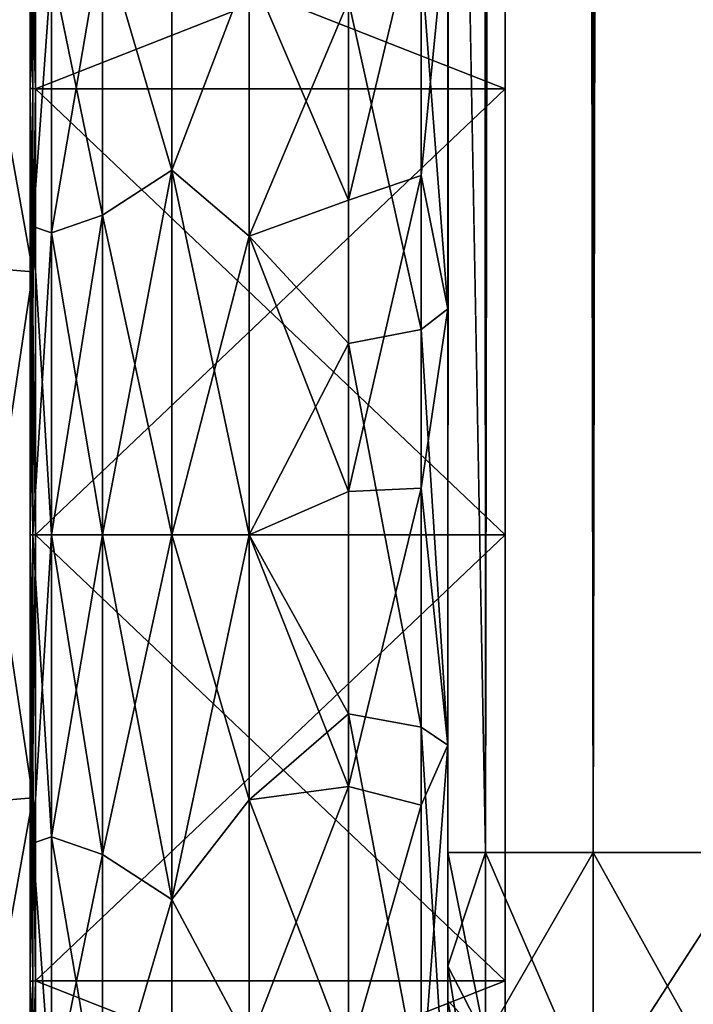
# Model space of a CAD drawing. Extents: x -23 to 470, y -1800 to 0.
# Tile 12 of 198: x 0 to 17, y -1784 to -1759. Entities that reach past the tile are written whole.
import ezdxf

# ---------------------------------------------------------------- set-up
doc = ezdxf.new("R2010")
doc.units = 0
doc.header["$LTSCALE"] = 66.825
for name, color, linetype in [('1141', 7, 'CONTINUOUS'), ('1142', 7, 'CONTINUOUS'), ('1143', 7, 'CONTINUOUS'), ('1144', 7, 'CONTINUOUS'), ('1147', 7, 'CONTINUOUS'), ('1148', 7, 'CONTINUOUS'), ('1151', 7, 'CONTINUOUS'), ('1152', 7, 'CONTINUOUS'), ('1323', 7, 'CONTINUOUS'), ('1324', 7, 'CONTINUOUS'), ('586', 7, 'CONTINUOUS'), ('590', 7, 'CONTINUOUS'), ('591', 7, 'CONTINUOUS'), ('592', 7, 'CONTINUOUS'), ('593', 7, 'CONTINUOUS'), ('594', 7, 'CONTINUOUS'), ('620', 7, 'CONTINUOUS'), ('622', 7, 'CONTINUOUS'), ('625', 7, 'CONTINUOUS'), ('627', 7, 'CONTINUOUS'), ('636', 7, 'CONTINUOUS'), ('637', 7, 'CONTINUOUS')]:
    doc.layers.add(name, color=color, linetype=linetype)

msp = doc.modelspace()

# ---------------------------------------------------------------- linework, layer by layer
at = {"layer": '1141', "linetype": 'CONTINUOUS'}
for points in [[(0, -1756.098), (0, -1760.756, -11.244), (0, -1750.556), (0, -1756.098)], [(0, -1750.556), (0, -1760.756, -11.244), (0, -1754.652, -12.605), (0, -1750.556)], [(0, -1760.756, -11.244), (0, -1772, -15.902), (0, -1754.652, -12.605), (0, -1760.756, -11.244)], [(0, -1754.652, -12.605), (0, -1772, -15.902), (0, -1778.627, -20.394), (0, -1754.652, -12.605)], [(0, -1760.756, 11.244), (0, -1756.098), (0, -1754.652, 12.605), (0, -1760.756, 11.244)], [(0, -1772, 15.902), (0, -1760.756, 11.244), (0, -1754.652, 12.605), (0, -1772, 15.902)], [(0, -1765.373, 20.394), (0, -1772, 15.902), (0, -1754.652, 12.605), (0, -1765.373, 20.394)], [(0, -1765.373, -20.394), (0, -1754.652, -12.605), (0, -1778.627, -20.394), (0, -1765.373, -20.394)], [(0, -1789.348, 12.605), (0, -1772, 15.902), (0, -1765.373, 20.394), (0, -1789.348, 12.605)], [(0, -1778.627, 20.394), (0, -1789.348, 12.605), (0, -1765.373, 20.394), (0, -1778.627, 20.394)], [(0, -1772, -15.902), (0, -1783.244, -11.244), (0, -1789.348, -12.605), (0, -1772, -15.902)], [(0, -1778.627, -20.394), (0, -1772, -15.902), (0, -1789.348, -12.605), (0, -1778.627, -20.394)], [(0, -1783.244, 11.244), (0, -1772, 15.902), (0, -1789.348, 12.605), (0, -1783.244, 11.244)], [(0, -1783.244, -11.244), (0, -1787.902), (0, -1789.348, -12.605), (0, -1783.244, -11.244)], [(0, -1787.902), (0, -1783.244, 11.244), (0, -1793.444), (0, -1787.902)], [(0, -1793.444), (0, -1783.244, 11.244), (0, -1789.348, 12.605), (0, -1793.444)]]:
    msp.add_3dface(points, dxfattribs=at)
at = {"layer": '1142', "linetype": 'CONTINUOUS'}
for points in [[(11.9, -1756.115), (11.9, -1760.768, 11.232), (11.9, -1787.885), (11.9, -1756.115)], [(11.9, -1756.115), (11.9, -1787.885), (11.9, -1783.232, -11.232), (11.9, -1756.115)], [(11.9, -1756.115), (11.9, -1783.232, -11.232), (11.9, -1760.768, -11.232), (11.9, -1756.115)], [(11.9, -1760.768, 11.232), (11.9, -1772, 15.885), (11.9, -1783.232, 11.232), (11.9, -1760.768, 11.232)], [(11.9, -1760.768, 11.232), (11.9, -1783.232, 11.232), (11.9, -1787.885), (11.9, -1760.768, 11.232)], [(11.9, -1783.232, -11.232), (11.9, -1772, -15.885), (11.9, -1760.768, -11.232), (11.9, -1783.232, -11.232)]]:
    msp.add_3dface(points, dxfattribs=at)
at = {"layer": '1143', "linetype": 'CONTINUOUS'}
for points in [[(11.9, -1760.768, 11.232), (11.9, -1756.115), (0.066, -1760.768, 11.232), (11.9, -1760.768, 11.232)], [(0.066, -1760.768, 11.232), (11.9, -1756.115), (0.066, -1756.115), (0.066, -1760.768, 11.232)], [(11.9, -1772, 15.885), (11.9, -1760.768, 11.232), (0.066, -1772, 15.885), (11.9, -1772, 15.885)], [(0.066, -1772, 15.885), (11.9, -1760.768, 11.232), (0.066, -1760.768, 11.232), (0.066, -1772, 15.885)], [(11.9, -1783.232, 11.232), (11.9, -1772, 15.885), (0.066, -1783.232, 11.232), (11.9, -1783.232, 11.232)], [(0.066, -1783.232, 11.232), (11.9, -1772, 15.885), (0.066, -1772, 15.885), (0.066, -1783.232, 11.232)], [(11.9, -1787.885), (11.9, -1783.232, 11.232), (0.066, -1787.885), (11.9, -1787.885)], [(0.066, -1787.885), (11.9, -1783.232, 11.232), (0.066, -1783.232, 11.232), (0.066, -1787.885)]]:
    msp.add_3dface(points, dxfattribs=at)
at = {"layer": '1144', "linetype": 'CONTINUOUS'}
for points in [[(0.066, -1756.115), (11.9, -1756.115), (11.9, -1760.768, -11.232), (0.066, -1756.115)], [(0.066, -1756.115), (11.9, -1760.768, -11.232), (0.066, -1760.768, -11.232), (0.066, -1756.115)], [(11.9, -1760.768, -11.232), (11.9, -1772, -15.885), (0.066, -1760.768, -11.232), (11.9, -1760.768, -11.232)], [(0.066, -1760.768, -11.232), (11.9, -1772, -15.885), (0.066, -1772, -15.885), (0.066, -1760.768, -11.232)], [(11.9, -1772, -15.885), (11.9, -1783.232, -11.232), (0.066, -1772, -15.885), (11.9, -1772, -15.885)], [(0.066, -1772, -15.885), (11.9, -1783.232, -11.232), (0.066, -1783.232, -11.232), (0.066, -1772, -15.885)], [(11.9, -1787.885), (0.066, -1787.885), (0.066, -1783.232, -11.232), (11.9, -1787.885)], [(11.9, -1783.232, -11.232), (11.9, -1787.885), (0.066, -1783.232, -11.232), (11.9, -1783.232, -11.232)]]:
    msp.add_3dface(points, dxfattribs=at)
at = {"layer": '1147', "linetype": 'CONTINUOUS'}
for points in [[(-2.009, -1765.211, 20.894), (0, -1754.652, 12.605), (-2.009, -1754.226, 12.913), (-2.009, -1765.211, 20.894)], [(0, -1765.373, 20.394), (0, -1754.652, 12.605), (-2.009, -1765.211, 20.894), (0, -1765.373, 20.394)], [(-2.009, -1778.789, 20.894), (0, -1765.373, 20.394), (-2.009, -1765.211, 20.894), (-2.009, -1778.789, 20.894)], [(0, -1778.627, 20.394), (0, -1765.373, 20.394), (-2.009, -1778.789, 20.894), (0, -1778.627, 20.394)], [(0, -1789.348, 12.605), (0, -1778.627, 20.394), (-2.009, -1789.774, 12.913), (0, -1789.348, 12.605)], [(-2.009, -1789.774, 12.913), (0, -1778.627, 20.394), (-2.009, -1778.789, 20.894), (-2.009, -1789.774, 12.913)]]:
    msp.add_3dface(points, dxfattribs=at)
at = {"layer": '1148', "linetype": 'CONTINUOUS'}
for points in [[(0, -1754.652, -12.605), (0, -1765.373, -20.394), (-2.009, -1754.226, -12.913), (0, -1754.652, -12.605)], [(-2.009, -1754.226, -12.913), (0, -1765.373, -20.394), (-2.009, -1765.211, -20.894), (-2.009, -1754.226, -12.913)], [(0, -1765.373, -20.394), (0, -1778.627, -20.394), (-2.009, -1765.211, -20.894), (0, -1765.373, -20.394)], [(-2.009, -1765.211, -20.894), (0, -1778.627, -20.394), (-2.009, -1778.789, -20.894), (-2.009, -1765.211, -20.894)], [(0, -1778.627, -20.394), (0, -1789.348, -12.605), (-2.009, -1778.789, -20.894), (0, -1778.627, -20.394)], [(-2.009, -1778.789, -20.894), (0, -1789.348, -12.605), (-2.009, -1789.774, -12.913), (-2.009, -1778.789, -20.894)]]:
    msp.add_3dface(points, dxfattribs=at)
at = {"layer": '1151', "linetype": 'CONTINUOUS'}
for points in [[(0.066, -1760.768, -11.232), (-0.064, -1756.098), (0.001, -1756.111), (0.066, -1760.768, -11.232)], [(-0.064, -1756.098), (0.066, -1760.768, -11.232), (-0.064, -1760.756, -11.244), (-0.064, -1756.098)], [(0.066, -1756.115), (0.066, -1760.768, -11.232), (0.001, -1756.111), (0.066, -1756.115)], [(0.066, -1760.768, -11.232), (0.066, -1772, -15.885), (-0.064, -1760.756, -11.244), (0.066, -1760.768, -11.232)], [(-0.064, -1760.756, -11.244), (0.066, -1772, -15.885), (-0.064, -1772, -15.902), (-0.064, -1760.756, -11.244)], [(0.066, -1772, -15.885), (0.066, -1783.232, -11.232), (-0.064, -1772, -15.902), (0.066, -1772, -15.885)], [(-0.064, -1772, -15.902), (0.066, -1783.232, -11.232), (-0.064, -1783.244, -11.244), (-0.064, -1772, -15.902)], [(0.066, -1783.232, -11.232), (0.066, -1787.885), (-0.064, -1783.244, -11.244), (0.066, -1783.232, -11.232)], [(0.066, -1787.885), (0.001, -1787.889), (-0.064, -1783.244, -11.244), (0.066, -1787.885)], [(0.001, -1787.889), (-0.064, -1787.902), (-0.064, -1783.244, -11.244), (0.001, -1787.889)]]:
    msp.add_3dface(points, dxfattribs=at)
at = {"layer": '1152', "linetype": 'CONTINUOUS'}
for points in [[(0.001, -1756.111), (-0.064, -1756.098), (-0.064, -1760.756, 11.244), (0.001, -1756.111)], [(0.066, -1756.115), (0.001, -1756.111), (-0.064, -1760.756, 11.244), (0.066, -1756.115)], [(0.066, -1760.768, 11.232), (0.066, -1756.115), (-0.064, -1760.756, 11.244), (0.066, -1760.768, 11.232)], [(-0.064, -1772, 15.902), (0.066, -1760.768, 11.232), (-0.064, -1760.756, 11.244), (-0.064, -1772, 15.902)], [(0.066, -1772, 15.885), (0.066, -1760.768, 11.232), (-0.064, -1772, 15.902), (0.066, -1772, 15.885)], [(0.066, -1783.232, 11.232), (0.066, -1772, 15.885), (-0.064, -1783.244, 11.244), (0.066, -1783.232, 11.232)], [(-0.064, -1783.244, 11.244), (0.066, -1772, 15.885), (-0.064, -1772, 15.902), (-0.064, -1783.244, 11.244)], [(0.001, -1787.889), (0.066, -1783.232, 11.232), (-0.064, -1787.902), (0.001, -1787.889)], [(-0.064, -1787.902), (0.066, -1783.232, 11.232), (-0.064, -1783.244, 11.244), (-0.064, -1787.902)], [(0.066, -1787.885), (0.066, -1783.232, 11.232), (0.001, -1787.889), (0.066, -1787.885)]]:
    msp.add_3dface(points, dxfattribs=at)
at = {"layer": '1323', "linetype": 'CONTINUOUS'}
for points in [[(0, -1756.098), (0, -1760.756, 11.244), (-0.064, -1756.098), (0, -1756.098)], [(-0.064, -1756.098), (0, -1760.756, 11.244), (-0.064, -1760.756, 11.244), (-0.064, -1756.098)], [(0, -1760.756, 11.244), (0, -1772, 15.902), (-0.064, -1760.756, 11.244), (0, -1760.756, 11.244)], [(0, -1772, 15.902), (-0.064, -1772, 15.902), (-0.064, -1760.756, 11.244), (0, -1772, 15.902)], [(0, -1772, 15.902), (0, -1783.244, 11.244), (-0.064, -1772, 15.902), (0, -1772, 15.902)], [(0, -1783.244, 11.244), (-0.064, -1783.244, 11.244), (-0.064, -1772, 15.902), (0, -1783.244, 11.244)], [(0, -1783.244, 11.244), (0, -1787.902), (-0.064, -1783.244, 11.244), (0, -1783.244, 11.244)], [(0, -1787.902), (-0.064, -1787.902), (-0.064, -1783.244, 11.244), (0, -1787.902)]]:
    msp.add_3dface(points, dxfattribs=at)
at = {"layer": '1324', "linetype": 'CONTINUOUS'}
for points in [[(0, -1760.756, -11.244), (0, -1756.098), (-0.064, -1760.756, -11.244), (0, -1760.756, -11.244)], [(0, -1756.098), (-0.064, -1756.098), (-0.064, -1760.756, -11.244), (0, -1756.098)], [(0, -1772, -15.902), (0, -1760.756, -11.244), (-0.064, -1772, -15.902), (0, -1772, -15.902)], [(0, -1760.756, -11.244), (-0.064, -1760.756, -11.244), (-0.064, -1772, -15.902), (0, -1760.756, -11.244)], [(0, -1783.244, -11.244), (0, -1772, -15.902), (-0.064, -1783.244, -11.244), (0, -1783.244, -11.244)], [(0, -1772, -15.902), (-0.064, -1772, -15.902), (-0.064, -1783.244, -11.244), (0, -1772, -15.902)], [(0, -1787.902), (0, -1783.244, -11.244), (-0.064, -1787.902), (0, -1787.902)], [(-0.064, -1787.902), (0, -1783.244, -11.244), (-0.064, -1783.244, -11.244), (-0.064, -1787.902)]]:
    msp.add_3dface(points, dxfattribs=at)
at = {"layer": '586', "linetype": 'CONTINUOUS'}
for points in [[(10.45, -1780, -41), (10.45, -1782.865, -40.431), (10.45, -1728.15, -41), (10.45, -1780, -41)], [(10.45, -1728.15, -41), (10.45, -1782.865, -40.431), (10.45, -1732.582, -40.517), (10.45, -1728.15, -41)], [(10.45, -1728.15, 41), (10.45, -1732.58, 40.518), (10.45, -1780, 41), (10.45, -1728.15, 41)], [(10.45, -1732.58, 40.518), (10.45, -1736.811, 39.074), (10.45, -1782.865, 40.431), (10.45, -1732.58, 40.518)], [(10.45, -1780, 41), (10.45, -1732.58, 40.518), (10.45, -1782.865, 40.431), (10.45, -1780, 41)], [(10.45, -1782.865, -40.431), (10.45, -1783.734, -40), (10.45, -1732.582, -40.517), (10.45, -1782.865, -40.431)], [(10.45, -1732.582, -40.517), (10.45, -1783.734, -40), (10.45, -1736.813, -39.073), (10.45, -1732.582, -40.517)], [(10.45, -1736.811, 39.074), (10.45, -1740.659, 36.739), (10.45, -1785.305, 38.801), (10.45, -1736.811, 39.074)], [(10.45, -1782.865, 40.431), (10.45, -1736.811, 39.074), (10.45, -1783.734, 40), (10.45, -1782.865, 40.431)], [(10.45, -1783.734, 40), (10.45, -1736.811, 39.074), (10.45, -1785.305, 38.801), (10.45, -1783.734, 40)], [(10.45, -1785.305, -38.801), (10.45, -1786.5, -37.234), (10.45, -1736.813, -39.073), (10.45, -1785.305, -38.801)], [(10.45, -1736.813, -39.073), (10.45, -1786.5, -37.234), (10.45, -1740.661, -36.738), (10.45, -1736.813, -39.073)], [(10.45, -1783.734, -40), (10.45, -1785.305, -38.801), (10.45, -1736.813, -39.073), (10.45, -1783.734, -40)], [(10.45, -1740.659, 36.739), (10.45, -1743.907, 33.614), (10.45, -1786.933, 36.36), (10.45, -1740.659, 36.739)], [(10.45, -1785.305, 38.801), (10.45, -1740.659, 36.739), (10.45, -1786.5, 37.234), (10.45, -1785.305, 38.801)], [(10.45, -1786.5, 37.234), (10.45, -1740.659, 36.739), (10.45, -1786.933, 36.36), (10.45, -1786.5, 37.234)], [(10.45, -1786.5, -37.234), (10.45, -1786.933, -36.36), (10.45, -1740.661, -36.738), (10.45, -1786.5, -37.234)], [(10.45, -1740.661, -36.738), (10.45, -1786.933, -36.36), (10.45, -1743.908, -33.612), (10.45, -1740.661, -36.738)], [(10.45, -1743.907, 33.614), (10.45, -1746.392, 29.849), (10.45, -1787.5, 33.5), (10.45, -1743.907, 33.614)], [(10.45, -1786.933, 36.36), (10.45, -1743.907, 33.614), (10.45, -1787.5, 33.5), (10.45, -1786.933, 36.36)], [(10.45, -1786.933, -36.36), (10.45, -1787.5, -33.5), (10.45, -1743.908, -33.612), (10.45, -1786.933, -36.36)], [(10.45, -1743.908, -33.612), (10.45, -1787.5, -33.5), (10.45, -1746.393, -29.847), (10.45, -1743.908, -33.612)], [(10.45, -1746.392, 29.849), (10.45, -1747.989, 25.648), (10.45, -1766.309, 28.436), (10.45, -1746.392, 29.849)], [(10.45, -1787.5, 33.5), (10.45, -1746.392, 29.849), (10.45, -1777.301, 28.507), (10.45, -1787.5, 33.5)], [(10.45, -1777.301, 28.507), (10.45, -1746.392, 29.849), (10.45, -1766.309, 28.436), (10.45, -1777.301, 28.507)], [(10.45, -1746.393, -29.847), (10.45, -1787.5, -33.5), (10.45, -1777.3, -28.508), (10.45, -1746.393, -29.847)], [(10.45, -1747.99, -25.647), (10.45, -1746.393, -29.847), (10.45, -1766.308, -28.436), (10.45, -1747.99, -25.647)], [(10.45, -1766.308, -28.436), (10.45, -1746.393, -29.847), (10.45, -1777.3, -28.508), (10.45, -1766.308, -28.436)], [(10.45, -1766.309, 28.436), (10.45, -1747.989, 25.648), (10.45, -1756.146, 24.276), (10.45, -1766.309, 28.436)], [(10.45, -1756.145, -24.276), (10.45, -1747.99, -25.647), (10.45, -1766.308, -28.436), (10.45, -1756.145, -24.276)], [(10.45, -1787.5, -33.5), (10.45, -1787.5, -24.51), (10.45, -1777.3, -28.508), (10.45, -1787.5, -33.5)], [(10.45, -1787.5, 24.51), (10.45, -1787.5, 33.5), (10.45, -1777.301, 28.507), (10.45, -1787.5, 24.51)]]:
    msp.add_3dface(points, dxfattribs=at)
at = {"layer": '590', "linetype": 'CONTINUOUS'}
for points in [[(0, -1751.5, 0), (0, -1753.067, -7.855), (0, -1790.933, -7.854), (0, -1751.5, 0)], [(0, -1753.067, 7.854), (0, -1751.5, 0), (0, -1792.5, 0), (0, -1753.067, 7.854)], [(0, -1792.5, 0), (0, -1751.5, 0), (0, -1790.933, -7.854), (0, -1792.5, 0)], [(0, -1753.067, -7.855), (0, -1757.536, -14.522), (0, -1790.933, -7.854), (0, -1753.067, -7.855)], [(0, -1757.536, 14.522), (0, -1753.067, 7.854), (0, -1786.464, 14.522), (0, -1757.536, 14.522)], [(0, -1786.464, 14.522), (0, -1753.067, 7.854), (0, -1790.933, 7.855), (0, -1786.464, 14.522)], [(0, -1790.933, 7.855), (0, -1753.067, 7.854), (0, -1792.5, 0), (0, -1790.933, 7.855)], [(0, -1757.536, -14.522), (0, -1764.234, -18.966), (0, -1786.464, -14.522), (0, -1757.536, -14.522)], [(0, -1790.933, -7.854), (0, -1757.536, -14.522), (0, -1786.464, -14.522), (0, -1790.933, -7.854)], [(0, -1764.235, 18.966), (0, -1757.536, 14.522), (0, -1779.766, 18.966), (0, -1764.235, 18.966)], [(0, -1779.766, 18.966), (0, -1757.536, 14.522), (0, -1786.464, 14.522), (0, -1779.766, 18.966)], [(0, -1764.234, -18.966), (0, -1772, -20.5), (0, -1779.765, -18.966), (0, -1764.234, -18.966)], [(0, -1786.464, -14.522), (0, -1764.234, -18.966), (0, -1779.765, -18.966), (0, -1786.464, -14.522)], [(0, -1772, 20.5), (0, -1764.235, 18.966), (0, -1779.766, 18.966), (0, -1772, 20.5)]]:
    msp.add_3dface(points, dxfattribs=at)
at = {"layer": '591', "linetype": 'CONTINUOUS'}
for points in [[(3.5, -1781.184, -22.173), (3.5, -1772, -24), (5.45, -1778.677, -23.052), (3.5, -1781.184, -22.173)], [(5.45, -1778.677, -23.052), (3.5, -1772, -24), (5.45, -1772, -24), (5.45, -1778.677, -23.052)], [(3.5, -1772, 24), (3.5, -1781.184, 22.173), (5.45, -1772, 24), (3.5, -1772, 24)], [(5.45, -1772, 24), (3.5, -1781.184, 22.173), (5.45, -1778.677, 23.052), (5.45, -1772, 24)], [(5.45, -1784.828, -20.284), (3.5, -1781.184, -22.173), (5.45, -1778.677, -23.052), (5.45, -1784.828, -20.284)], [(5.45, -1778.677, 23.052), (3.5, -1781.184, 22.173), (5.45, -1784.828, 20.284), (5.45, -1778.677, 23.052)], [(3.5, -1788.971, -16.971), (3.5, -1781.184, -22.173), (5.45, -1784.828, -20.284), (3.5, -1788.971, -16.971)], [(3.5, -1781.184, 22.173), (3.5, -1788.971, 16.971), (5.45, -1784.828, 20.284), (3.5, -1781.184, 22.173)]]:
    msp.add_3dface(points, dxfattribs=at)
at = {"layer": '592', "linetype": 'CONTINUOUS'}
for points in [[(3.5, -1755.029, 16.971), (3.5, -1762.816, 22.173), (5.45, -1757.708, 19.28), (3.5, -1755.029, 16.971)], [(3.5, -1762.816, -22.173), (3.5, -1755.029, -16.971), (5.45, -1757.708, -19.28), (3.5, -1762.816, -22.173)], [(5.45, -1757.708, 19.28), (3.5, -1762.816, 22.173), (5.45, -1764.474, 22.79), (5.45, -1757.708, 19.28)], [(5.45, -1764.474, -22.79), (3.5, -1762.816, -22.173), (5.45, -1757.708, -19.28), (5.45, -1764.474, -22.79)], [(5.45, -1772, -24), (3.5, -1772, -24), (3.5, -1762.816, -22.173), (5.45, -1772, -24)], [(3.5, -1762.816, 22.173), (3.5, -1772, 24), (5.45, -1764.474, 22.79), (3.5, -1762.816, 22.173)], [(5.45, -1772, -24), (3.5, -1762.816, -22.173), (5.45, -1764.474, -22.79), (5.45, -1772, -24)], [(3.5, -1772, 24), (5.45, -1772, 24), (5.45, -1764.474, 22.79), (3.5, -1772, 24)]]:
    msp.add_3dface(points, dxfattribs=at)
at = {"layer": '593', "linetype": 'CONTINUOUS'}
for points in [[(10.45, -20, 41), (10.45, -71.85, 41), (11.402, -1780, 45.784), (10.45, -20, 41)], [(10.45, -20, 41), (11.402, -1780, 45.784), (11.402, -20, 45.784), (10.45, -20, 41)], [(11.402, -1780, 45.784), (14.111, -1780, 49.839), (11.402, -20, 45.784), (11.402, -1780, 45.784)], [(14.111, -1780, 49.839), (14.111, -20, 49.839), (11.402, -20, 45.784), (14.111, -1780, 49.839)], [(14.111, -1780, 49.839), (18.16, -1780, 52.546), (14.111, -20, 49.839), (14.111, -1780, 49.839)], [(18.16, -1780, 52.546), (18.16, -20, 52.546), (14.111, -20, 49.839), (18.16, -1780, 52.546)], [(10.45, -71.85, 41), (10.45, -1728.15, 41), (11.402, -1780, 45.784), (10.45, -71.85, 41)], [(10.45, -1728.15, 41), (10.45, -1780, 41), (11.402, -1780, 45.784), (10.45, -1728.15, 41)]]:
    msp.add_3dface(points, dxfattribs=at)
at = {"layer": '594', "linetype": 'CONTINUOUS'}
for points in [[(10.45, -1780, -41), (10.45, -1728.15, -41), (11.402, -20, -45.784), (10.45, -1780, -41)], [(11.402, -1780, -45.784), (10.45, -1780, -41), (11.402, -20, -45.784), (11.402, -1780, -45.784)], [(14.111, -1780, -49.839), (11.402, -1780, -45.784), (14.111, -20, -49.839), (14.111, -1780, -49.839)], [(11.402, -1780, -45.784), (11.402, -20, -45.784), (14.111, -20, -49.839), (11.402, -1780, -45.784)], [(18.16, -1780, -52.546), (14.111, -1780, -49.839), (18.16, -20, -52.546), (18.16, -1780, -52.546)], [(14.111, -1780, -49.839), (14.111, -20, -49.839), (18.16, -20, -52.546), (14.111, -1780, -49.839)]]:
    msp.add_3dface(points, dxfattribs=at)
at = {"layer": '620', "linetype": 'CONTINUOUS'}
for points in [[(10.45, -1780, 41), (10.45, -1782.865, 40.431), (11.402, -1784.701, 44.849), (10.45, -1780, 41)], [(10.45, -1780, 41), (11.402, -1784.701, 44.849), (11.402, -1780, 45.784), (10.45, -1780, 41)], [(11.402, -1784.701, 44.849), (14.111, -1786.253, 48.595), (11.402, -1780, 45.784), (11.402, -1784.701, 44.849)], [(11.402, -1780, 45.784), (14.111, -1786.253, 48.595), (14.111, -1780, 49.839), (11.402, -1780, 45.784)], [(14.111, -1786.253, 48.595), (18.166, -1787.29, 51.099), (14.111, -1780, 49.839), (14.111, -1786.253, 48.595)], [(14.111, -1780, 49.839), (18.166, -1787.29, 51.099), (18.16, -1780, 52.546), (14.111, -1780, 49.839)], [(10.45, -1782.865, 40.431), (10.45, -1783.734, 40), (11.402, -1788.689, 42.182), (10.45, -1782.865, 40.431)], [(11.402, -1784.701, 44.849), (10.45, -1782.865, 40.431), (11.402, -1788.689, 42.182), (11.402, -1784.701, 44.849)], [(10.45, -1783.734, 40), (10.45, -1785.305, 38.801), (11.402, -1788.689, 42.182), (10.45, -1783.734, 40)]]:
    msp.add_3dface(points, dxfattribs=at)
at = {"layer": '622', "linetype": 'CONTINUOUS'}
for points in [[(10.45, -1782.865, -40.431), (10.45, -1780, -41), (11.402, -1780, -45.784), (10.45, -1782.865, -40.431)], [(10.45, -1782.865, -40.431), (11.402, -1780, -45.784), (11.402, -1784.701, -44.849), (10.45, -1782.865, -40.431)], [(11.402, -1780, -45.784), (14.111, -1780, -49.839), (11.402, -1784.701, -44.849), (11.402, -1780, -45.784)], [(11.402, -1784.701, -44.849), (14.111, -1780, -49.839), (14.111, -1786.253, -48.595), (11.402, -1784.701, -44.849)], [(14.111, -1780, -49.839), (18.16, -1780, -52.546), (14.111, -1786.253, -48.595), (14.111, -1780, -49.839)], [(14.111, -1786.253, -48.595), (18.16, -1780, -52.546), (18.166, -1787.29, -51.099), (14.111, -1786.253, -48.595)], [(10.45, -1783.734, -40), (10.45, -1782.865, -40.431), (11.402, -1784.701, -44.849), (10.45, -1783.734, -40)], [(10.45, -1785.305, -38.801), (10.45, -1783.734, -40), (11.402, -1784.701, -44.849), (10.45, -1785.305, -38.801)]]:
    msp.add_3dface(points, dxfattribs=at)
at = {"layer": '625', "linetype": 'CONTINUOUS'}
for points in [[(9.78, -1762.949, 24.907), (9.78, -1755.906, 21.053), (7.948, -1763.575, 23.185), (9.78, -1762.949, 24.907)], [(7.948, -1763.575, 23.185), (9.78, -1755.906, 21.053), (7.948, -1757.018, 19.598), (7.948, -1763.575, 23.185)], [(9.78, -1762.949, 24.907), (10.45, -1756.146, 24.276), (9.78, -1755.906, 21.053), (9.78, -1762.949, 24.907)], [(10.45, -1766.309, 28.436), (10.45, -1756.146, 24.276), (9.78, -1762.949, 24.907), (10.45, -1766.309, 28.436)], [(5.45, -1757.708, 19.28), (7.948, -1763.575, 23.185), (7.948, -1757.018, 19.598), (5.45, -1757.708, 19.28)], [(5.45, -1757.708, 19.28), (5.45, -1764.474, 22.79), (7.948, -1763.575, 23.185), (5.45, -1757.708, 19.28)], [(9.78, -1770.824, 26.474), (9.78, -1762.949, 24.907), (7.948, -1770.905, 24.644), (9.78, -1770.824, 26.474)], [(7.948, -1770.905, 24.644), (9.78, -1762.949, 24.907), (7.948, -1763.575, 23.185), (7.948, -1770.905, 24.644)], [(9.78, -1770.824, 26.474), (10.45, -1766.309, 28.436), (9.78, -1762.949, 24.907), (9.78, -1770.824, 26.474)], [(5.45, -1764.474, 22.79), (7.948, -1770.905, 24.644), (7.948, -1763.575, 23.185), (5.45, -1764.474, 22.79)], [(5.45, -1764.474, 22.79), (5.45, -1772, 24), (7.948, -1770.905, 24.644), (5.45, -1764.474, 22.79)], [(10.45, -1777.301, 28.507), (10.45, -1766.309, 28.436), (9.78, -1770.824, 26.474), (10.45, -1777.301, 28.507)], [(9.78, -1778.806, 25.611), (9.78, -1770.824, 26.474), (7.948, -1778.336, 23.841), (9.78, -1778.806, 25.611)], [(7.948, -1778.336, 23.841), (9.78, -1770.824, 26.474), (7.948, -1770.905, 24.644), (7.948, -1778.336, 23.841)], [(9.78, -1778.806, 25.611), (10.45, -1777.301, 28.507), (9.78, -1770.824, 26.474), (9.78, -1778.806, 25.611)], [(5.45, -1772, 24), (7.948, -1778.336, 23.841), (7.948, -1770.905, 24.644), (5.45, -1772, 24)], [(5.45, -1772, 24), (5.45, -1778.677, 23.052), (7.948, -1778.336, 23.841), (5.45, -1772, 24)], [(10.45, -1787.5, 24.51), (10.45, -1777.301, 28.507), (9.78, -1786.164, 22.397), (10.45, -1787.5, 24.51)], [(9.78, -1786.164, 22.397), (10.45, -1777.301, 28.507), (9.78, -1778.806, 25.611), (9.78, -1786.164, 22.397)], [(5.45, -1778.677, 23.052), (5.45, -1784.828, 20.284), (7.948, -1778.336, 23.841), (5.45, -1778.677, 23.052)], [(5.45, -1784.828, 20.284), (7.948, -1785.185, 20.849), (7.948, -1778.336, 23.841), (5.45, -1784.828, 20.284)], [(7.948, -1785.185, 20.849), (9.78, -1778.806, 25.611), (7.948, -1778.336, 23.841), (7.948, -1785.185, 20.849)], [(7.948, -1785.185, 20.849), (9.78, -1786.164, 22.397), (9.78, -1778.806, 25.611), (7.948, -1785.185, 20.849)]]:
    msp.add_3dface(points, dxfattribs=at)
at = {"layer": '627', "linetype": 'CONTINUOUS'}
for points in [[(10.45, -1756.145, -24.276), (10.45, -1766.308, -28.436), (9.78, -1757.551, -22.215), (10.45, -1756.145, -24.276)], [(5.45, -1764.474, -22.79), (5.45, -1757.708, -19.28), (7.948, -1758.55, -20.679), (5.45, -1764.474, -22.79)], [(9.78, -1757.551, -22.215), (9.78, -1766.827, -25.99), (7.948, -1758.55, -20.679), (9.78, -1757.551, -22.215)], [(9.78, -1757.551, -22.215), (10.45, -1766.308, -28.436), (9.78, -1766.827, -25.99), (9.78, -1757.551, -22.215)], [(5.45, -1764.474, -22.79), (7.948, -1758.55, -20.679), (7.948, -1767.184, -24.194), (5.45, -1764.474, -22.79)], [(7.948, -1758.55, -20.679), (9.78, -1766.827, -25.99), (7.948, -1767.184, -24.194), (7.948, -1758.55, -20.679)], [(5.45, -1772, -24), (5.45, -1764.474, -22.79), (7.948, -1767.184, -24.194), (5.45, -1772, -24)], [(10.45, -1766.308, -28.436), (10.45, -1777.3, -28.508), (9.78, -1766.827, -25.99), (10.45, -1766.308, -28.436)], [(9.78, -1766.827, -25.99), (9.78, -1776.841, -26.054), (7.948, -1767.184, -24.194), (9.78, -1766.827, -25.99)], [(9.78, -1766.827, -25.99), (10.45, -1777.3, -28.508), (9.78, -1776.841, -26.054), (9.78, -1766.827, -25.99)], [(5.45, -1772, -24), (7.948, -1767.184, -24.194), (7.948, -1776.506, -24.253), (5.45, -1772, -24)], [(7.948, -1767.184, -24.194), (9.78, -1776.841, -26.054), (7.948, -1776.506, -24.253), (7.948, -1767.184, -24.194)], [(5.45, -1778.677, -23.052), (5.45, -1772, -24), (7.948, -1776.506, -24.253), (5.45, -1778.677, -23.052)], [(5.45, -1778.677, -23.052), (7.948, -1776.506, -24.253), (7.948, -1785.185, -20.849), (5.45, -1778.677, -23.052)], [(9.78, -1776.841, -26.054), (9.78, -1786.164, -22.397), (7.948, -1776.506, -24.253), (9.78, -1776.841, -26.054)], [(7.948, -1776.506, -24.253), (9.78, -1786.164, -22.397), (7.948, -1785.185, -20.849), (7.948, -1776.506, -24.253)], [(10.45, -1777.3, -28.508), (10.45, -1787.5, -24.51), (9.78, -1776.841, -26.054), (10.45, -1777.3, -28.508)], [(9.78, -1776.841, -26.054), (10.45, -1787.5, -24.51), (9.78, -1786.164, -22.397), (9.78, -1776.841, -26.054)], [(5.45, -1784.828, -20.284), (5.45, -1778.677, -23.052), (7.948, -1785.185, -20.849), (5.45, -1784.828, -20.284)]]:
    msp.add_3dface(points, dxfattribs=at)
at = {"layer": '636', "linetype": 'CONTINUOUS'}
for points in [[(3.5, -1762.816, 22.173), (3.5, -1755.029, 16.971), (1.752, -1756.874, 18.027), (3.5, -1762.816, 22.173)], [(3.5, -1755.029, -16.971), (3.5, -1762.816, -22.173), (1.752, -1756.874, -18.027), (3.5, -1755.029, -16.971)], [(1.752, -1756.874, 18.027), (0.469, -1764.39, 20.908), (1.752, -1763.952, 22.113), (1.752, -1756.874, 18.027)], [(0.469, -1757.698, 17.044), (0.469, -1764.39, 20.908), (1.752, -1756.874, 18.027), (0.469, -1757.698, 17.044)], [(1.752, -1763.952, -22.113), (0.469, -1757.698, -17.044), (1.752, -1756.874, -18.027), (1.752, -1763.952, -22.113)], [(3.5, -1762.816, 22.173), (1.752, -1756.874, 18.027), (1.752, -1763.952, 22.113), (3.5, -1762.816, 22.173)], [(3.5, -1762.816, -22.173), (1.752, -1763.952, -22.113), (1.752, -1756.874, -18.027), (3.5, -1762.816, -22.173)], [(0, -1764.234, -18.966), (0, -1757.536, -14.522), (0.469, -1757.698, -17.044), (0, -1764.234, -18.966)], [(0, -1757.536, 14.522), (0, -1764.235, 18.966), (0.469, -1757.698, 17.044), (0, -1757.536, 14.522)], [(0.469, -1764.39, -20.908), (0, -1764.234, -18.966), (0.469, -1757.698, -17.044), (0.469, -1764.39, -20.908)], [(0.469, -1757.698, 17.044), (0, -1764.235, 18.966), (0.469, -1764.39, 20.908), (0.469, -1757.698, 17.044)], [(0.469, -1764.39, -20.908), (0.469, -1757.698, -17.044), (1.752, -1763.952, -22.113), (0.469, -1764.39, -20.908)], [(3.5, -1762.816, -22.173), (3.5, -1772, -24), (1.752, -1763.952, -22.113), (3.5, -1762.816, -22.173)], [(3.5, -1772, 24), (3.5, -1762.816, 22.173), (1.752, -1772, 23.532), (3.5, -1772, 24)], [(1.752, -1772, 23.532), (3.5, -1762.816, 22.173), (1.752, -1763.952, 22.113), (1.752, -1772, 23.532)], [(1.752, -1772, -23.532), (0.469, -1764.39, -20.908), (1.752, -1763.952, -22.113), (1.752, -1772, -23.532)], [(0.469, -1764.39, 20.908), (0.469, -1772, 22.25), (1.752, -1763.952, 22.113), (0.469, -1764.39, 20.908)], [(0.469, -1772, 22.25), (1.752, -1772, 23.532), (1.752, -1763.952, 22.113), (0.469, -1772, 22.25)], [(3.5, -1772, -24), (1.752, -1772, -23.532), (1.752, -1763.952, -22.113), (3.5, -1772, -24)], [(0, -1772, -20.5), (0, -1764.234, -18.966), (0.469, -1772, -22.25), (0, -1772, -20.5)], [(0.469, -1772, -22.25), (0, -1764.234, -18.966), (0.469, -1764.39, -20.908), (0.469, -1772, -22.25)], [(0, -1764.235, 18.966), (0, -1772, 20.5), (0.469, -1764.39, 20.908), (0, -1764.235, 18.966)], [(0, -1772, 20.5), (0.469, -1772, 22.25), (0.469, -1764.39, 20.908), (0, -1772, 20.5)], [(1.752, -1772, -23.532), (0.469, -1772, -22.25), (0.469, -1764.39, -20.908), (1.752, -1772, -23.532)]]:
    msp.add_3dface(points, dxfattribs=at)
at = {"layer": '637', "linetype": 'CONTINUOUS'}
for points in [[(0, -1779.765, -18.966), (0, -1772, -20.5), (0.469, -1779.61, -20.908), (0, -1779.765, -18.966)], [(0.469, -1779.61, -20.908), (0, -1772, -20.5), (0.469, -1772, -22.25), (0.469, -1779.61, -20.908)], [(0, -1772, 20.5), (0, -1779.766, 18.966), (0.469, -1772, 22.25), (0, -1772, 20.5)], [(0.469, -1772, 22.25), (0, -1779.766, 18.966), (0.469, -1779.61, 20.908), (0.469, -1772, 22.25)], [(1.752, -1780.048, -22.113), (0.469, -1772, -22.25), (1.752, -1772, -23.532), (1.752, -1780.048, -22.113)], [(0.469, -1779.61, -20.908), (0.469, -1772, -22.25), (1.752, -1780.048, -22.113), (0.469, -1779.61, -20.908)], [(1.752, -1772, 23.532), (0.469, -1779.61, 20.908), (1.752, -1780.048, 22.113), (1.752, -1772, 23.532)], [(0.469, -1772, 22.25), (0.469, -1779.61, 20.908), (1.752, -1772, 23.532), (0.469, -1772, 22.25)], [(3.5, -1772, -24), (3.5, -1781.184, -22.173), (1.752, -1772, -23.532), (3.5, -1772, -24)], [(3.5, -1781.184, -22.173), (1.752, -1780.048, -22.113), (1.752, -1772, -23.532), (3.5, -1781.184, -22.173)], [(3.5, -1781.184, 22.173), (3.5, -1772, 24), (1.752, -1780.048, 22.113), (3.5, -1781.184, 22.173)], [(3.5, -1772, 24), (1.752, -1772, 23.532), (1.752, -1780.048, 22.113), (3.5, -1772, 24)], [(0.469, -1779.61, 20.908), (0, -1779.766, 18.966), (0.469, -1786.302, 17.044), (0.469, -1779.61, 20.908)], [(0.469, -1786.302, -17.044), (0, -1779.765, -18.966), (0.469, -1779.61, -20.908), (0.469, -1786.302, -17.044)], [(0, -1786.464, -14.522), (0, -1779.765, -18.966), (0.469, -1786.302, -17.044), (0, -1786.464, -14.522)], [(0, -1779.766, 18.966), (0, -1786.464, 14.522), (0.469, -1786.302, 17.044), (0, -1779.766, 18.966)], [(1.752, -1787.126, -18.027), (0.469, -1779.61, -20.908), (1.752, -1780.048, -22.113), (1.752, -1787.126, -18.027)], [(0.469, -1786.302, -17.044), (0.469, -1779.61, -20.908), (1.752, -1787.126, -18.027), (0.469, -1786.302, -17.044)], [(0.469, -1779.61, 20.908), (0.469, -1786.302, 17.044), (1.752, -1780.048, 22.113), (0.469, -1779.61, 20.908)], [(1.752, -1780.048, 22.113), (0.469, -1786.302, 17.044), (1.752, -1787.126, 18.027), (1.752, -1780.048, 22.113)], [(3.5, -1781.184, -22.173), (1.752, -1787.126, -18.027), (1.752, -1780.048, -22.113), (3.5, -1781.184, -22.173)], [(3.5, -1781.184, 22.173), (1.752, -1780.048, 22.113), (1.752, -1787.126, 18.027), (3.5, -1781.184, 22.173)], [(3.5, -1781.184, -22.173), (3.5, -1788.971, -16.971), (1.752, -1787.126, -18.027), (3.5, -1781.184, -22.173)], [(3.5, -1788.971, 16.971), (3.5, -1781.184, 22.173), (1.752, -1787.126, 18.027), (3.5, -1788.971, 16.971)]]:
    msp.add_3dface(points, dxfattribs=at)

doc.saveas('drawing.dxf')
